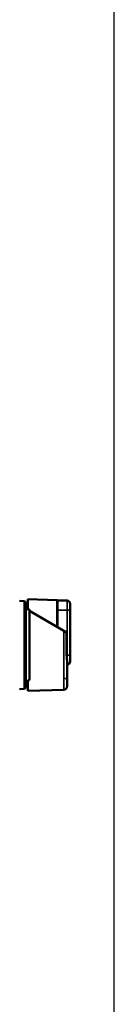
# Model space of a CAD drawing. Header units: inches. Extents: x 0 to 136, y 2 to 86.
# Tile 27 of 61: x 36.34 to 37.52, y 55.57 to 67.76. Entities that reach past the tile are written whole.
import ezdxf

# ---------------------------------------------------------------- set-up
doc = ezdxf.new("R2010")
doc.units = ezdxf.units.IN
doc.header["$LTSCALE"] = 4
doc.header["$MEASUREMENT"] = 0
for name, color, linetype, lineweight in [('Dimension (ANSI)', 7, 'Continuous', 25), ('Visible (ANSI)', 7, 'Continuous', 50), ('Visible Narrow (ANSI)', 7, 'Continuous', 35)]:
    doc.layers.add(name, color=color, linetype=linetype, lineweight=lineweight)
doc.styles.add('Dimension Text (ANSI)', font='tahoma.ttf')
doc.dimstyles.new('Dual Dimension', dxfattribs={"dimscale": 4, "dimtxt": 0.12, "dimasz": 0.098425, "dimexe": 0.125, "dimexo": 0.0625, "dimgap": 0.031496, "dimtad": 0, "dimtih": 1, "dimtoh": 1, "dimrnd": 1e-08, "dimzin": 4, "dimdsep": 46, "dimtxsty": 'Dimension Text (ANSI)', "dimcen": 0.09, "dimdle": 0.393701, "dimclrd": 256, "dimclre": 256, "dimclrt": 256, "dimadec": 0, "dimazin": 1, "dimtfac": 1, "dimtofl": 0, "dimtmove": 0, "dimatfit": 3, "dimfxl": 1, "dimtolj": 1, "dimtzin": 4, "dimlwd": -1, "dimlwe": -1, "dimarcsym": 0})

# ---------------------------------------------------------------- blocks, each defined once
blk = doc.blocks.new('*D8')
at = {"layer": 'Defpoints', "color": 0, "transparency": 16777216}
for p in [(37.516, 70.818), (10.766, 48.826), (37.516, 48.826)]:
    blk.add_point(p, dxfattribs=at)
at = {"layer": 'Dimension (ANSI)', "transparency": 16777216}
for p, q in [((10.766, 49.076), (10.766, 71.318)), ((37.516, 49.076), (37.516, 71.318)), ((11.16, 70.818), (21.904, 70.818)), ((37.123, 70.818), (26.379, 70.818))]:
    blk.add_line(p, q, dxfattribs=at)
for points in [[(11.16, 70.883), (11.16, 70.752), (10.766, 70.818)], [(37.123, 70.883), (37.123, 70.752), (37.516, 70.818)]]:
    blk.add_solid(points, dxfattribs=at)
at = {"layer": 'Dimension (ANSI)', "transparency": 16777216, "insert": (24.141, 71.769), "char_height": 0.48, "attachment_point": 2, "style": 'Dimension Text (ANSI)'}
blk.add_mtext('\\A1;{\\H3.0x;(}\\S26.75^ 679.5 mm;{\\H3.0x;)}', dxfattribs=at)

msp = doc.modelspace()

# ---------------------------------------------------------------- linework, layer by layer
at = {"layer": 'Visible (ANSI)'}
for p, q in [((36.401, 60.561), (36.34, 60.563)), ((36.401, 59.473), (36.401, 60.561)), ((36.417, 60.544), (36.401, 60.561)), ((36.417, 59.49), (36.417, 60.544)), ((36.441, 60.584), (36.441, 60.458)), ((36.441, 60.584), (36.807, 60.572)), ((36.807, 60.241), (36.807, 60.572)), ((36.811, 60.544), (36.807, 60.544)), ((36.811, 60.45), (36.811, 60.568)), ((36.929, 60.568), (36.811, 60.568)), ((36.968, 60.529), (36.968, 60.45)), ((36.441, 60.477), (36.417, 60.477)), ((36.443, 60.451), (36.441, 60.452)), ((36.441, 60.452), (36.441, 60.451)), ((36.441, 60.451), (36.443, 60.451)), ((36.464, 60.458), (36.464, 59.582)), ((36.891, 60.192), (36.464, 60.439)), ((36.811, 60.45), (36.811, 60.239)), ((36.968, 60.45), (36.968, 59.891)), ((36.891, 60.192), (36.924, 60.173)), ((36.924, 59.891), (36.924, 60.173)), ((36.968, 59.891), (36.968, 59.812)), ((36.929, 59.827), (36.929, 59.603)), ((36.441, 59.556), (36.417, 59.556)), ((36.441, 59.582), (36.441, 59.45)), ((36.929, 59.504), (36.929, 59.603)), ((36.401, 59.473), (36.34, 59.471)), ((36.417, 59.49), (36.401, 59.473)), ((36.891, 59.464), (36.441, 59.45))]:
    msp.add_line(p, q, dxfattribs=at)
for centre, start, end in [((36.929, 60.529), 0, 90), ((36.929, 59.812), 270, 0)]:
    msp.add_arc(centre, 0.0394, start, end, dxfattribs=at)
for points, knots in [([(36.464, 60.458), (36.46, 60.458), (36.456, 60.458), (36.449, 60.458), (36.445, 60.458), (36.441, 60.458)], [-0.06004043, -0.06004043, -0.06004043, -0.06004043, -0.0300204, -0.0300204, -0.00000101, -0.00000101, -0.00000101, -0.00000101]), ([(36.924, 59.891), (36.924, 59.879), (36.925, 59.867), (36.928, 59.845), (36.929, 59.836), (36.929, 59.827)], [0.3466296, 0.3466296, 0.3466296, 0.3466296, 0.4359606, 0.4359606, 0.5090236, 0.5090236, 0.5090236, 0.5090236]), ([(36.441, 59.582), (36.445, 59.582), (36.449, 59.582), (36.456, 59.582), (36.46, 59.582), (36.464, 59.582)], [-0.06003988, -0.06003988, -0.06003988, -0.06003988, -0.03002091, -0.03002091, -0.000001, -0.000001, -0.000001, -0.000001]), ([(36.929, 59.504), (36.929, 59.501), (36.929, 59.499), (36.927, 59.492), (36.926, 59.488), (36.922, 59.481), (36.919, 59.478), (36.913, 59.472), (36.91, 59.47), (36.901, 59.466), (36.896, 59.465), (36.891, 59.464)], [0, 0, 0, 0, 0.0184322, 0.0184322, 0.0500649, 0.0500649, 0.0816976, 0.0816976, 0.1133302, 0.1133302, 0.1531598, 0.1531598, 0.1531598, 0.1531598])]:
    msp.add_open_spline(points, degree=3, knots=knots, dxfattribs=at)
at = {"layer": 'Visible Narrow (ANSI)'}
for p, q in [((36.929, 60.45), (36.929, 60.568)), ((36.807, 60.446), (36.811, 60.446)), ((36.811, 60.45), (36.929, 60.45)), ((36.968, 60.45), (36.929, 60.45)), ((36.929, 60.45), (36.929, 59.891)), ((36.891, 60.192), (36.891, 59.603)), ((36.929, 59.891), (36.924, 59.891)), ((36.968, 59.891), (36.929, 59.891)), ((36.929, 59.827), (36.929, 59.891)), ((36.891, 59.603), (36.929, 59.603))]:
    msp.add_line(p, q, dxfattribs=at)
msp.add_open_spline([(36.891, 59.603), (36.891, 59.594), (36.891, 59.585), (36.891, 59.567), (36.891, 59.559), (36.891, 59.542), (36.891, 59.534), (36.891, 59.519), (36.891, 59.512), (36.891, 59.499), (36.891, 59.493), (36.891, 59.483), (36.891, 59.479), (36.891, 59.472), (36.891, 59.469), (36.891, 59.465), (36.891, 59.464), (36.891, 59.464), (36.891, 59.464), (36.891, 59.464)], degree=3, knots=[0, 0, 0, 0, 0.000494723, 0.000494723, 0.000989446, 0.000989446, 0.001484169, 0.001484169, 0.001978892, 0.001978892, 0.002473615, 0.002473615, 0.002968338, 0.002968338, 0.003463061, 0.003463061, 0.003957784, 0.003957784, 0.00395975, 0.00395975, 0.00395975, 0.00395975], dxfattribs=at)

# ---------------------------------------------------------------- dimensions: what is measured, and where the dimension line sits
at = {"layer": 'Dimension (ANSI)'}
dim = msp.add_linear_dim(base=(37.516, 70.818), p1=(10.766, 48.826), p2=(37.516, 48.826), angle=180, text='{\\H3.0x;(}\\S<>^ 679.5 mm;{\\H3.0x;)}', dimstyle='Dual Dimension', override={"dimgap": 0.031496, "dimtih": 0, "dimtoh": 0, "dimdec": 2, "dimpost": '\\X', "dimtol": 0, "dimlim": 0, "dimtp": 0, "dimtm": 0, "dimtdec": 2, "dimatfit": 1}, dxfattribs=at)
dim.commit()
dim.dimension.update_dxf_attribs({"geometry": '*D8', "text_midpoint": (24.141, 70.818), "dimtype": 160})

doc.saveas('drawing.dxf')
